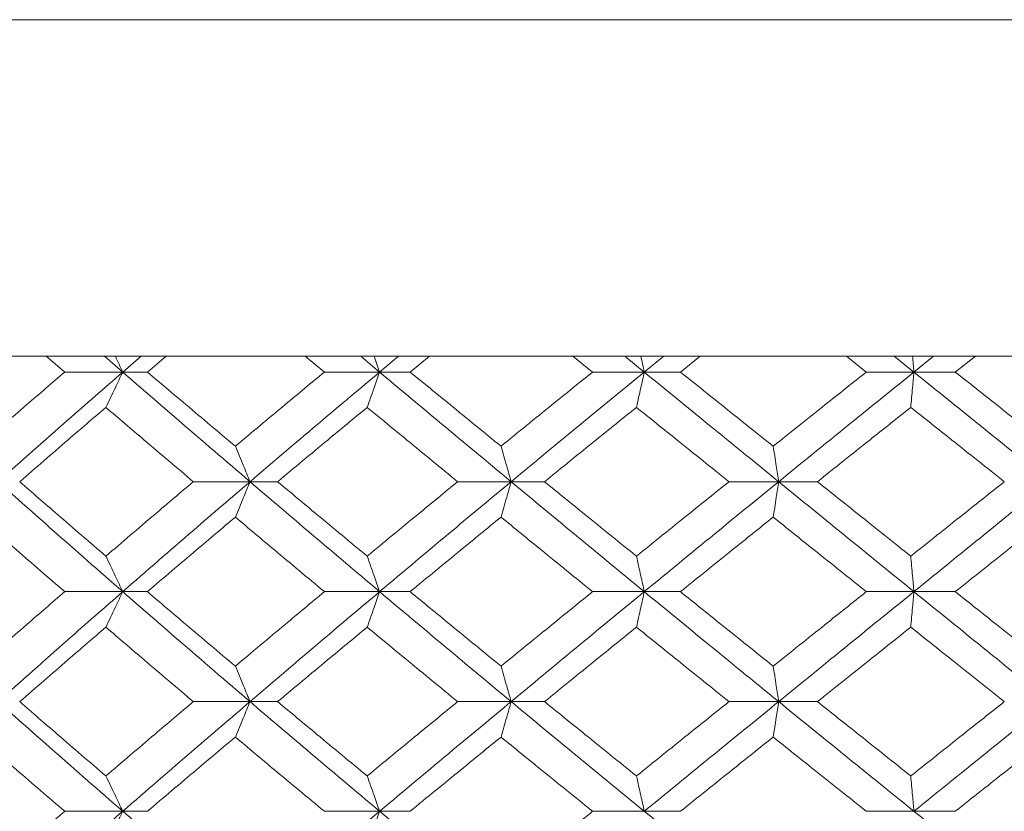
# Model space of a CAD drawing. Header units: inches. Extents: x -3.7 to 22.7, y -9.6 to 17.3.
# Tile 49 of 130: x -1.222 to -0.674, y 0.064 to 0.504. Entities that reach past the tile are written whole.
import ezdxf

# ---------------------------------------------------------------- set-up
doc = ezdxf.new("R2010")
doc.units = ezdxf.units.IN
doc.header["$MEASUREMENT"] = 0

msp = doc.modelspace()

# ---------------------------------------------------------------- linework, layer by layer
at = {"color": 7, "linetype": 'Continuous', "lineweight": 15}
for p, q in [((-1.44557, 0.50428), (0.19911, 0.50428)), ((0.10538, 0.31728), (-1.35184, 0.31728)), ((-1.19657, 0.30846), (-1.2068, 0.31728)), ((-1.1643, 0.30846), (-1.17441, 0.31728)), ((-1.1643, 0.30846), (-1.15406, 0.31728)), ((-1.15061, 0.30846), (-1.14015, 0.31728)), ((-1.05217, 0.30846), (-1.06281, 0.31728)), ((-1.0215, 0.30846), (-1.03201, 0.31728)), ((-1.0215, 0.30846), (-1.01091, 0.31728)), ((-1.00452, 0.30846), (-0.99371, 0.31728)), ((-0.90307, 0.30846), (-0.91401, 0.31728)), ((-0.87434, 0.30846), (-0.88513, 0.31728)), ((-0.87434, 0.30846), (-0.86351, 0.31728)), ((-0.85425, 0.30846), (-0.84321, 0.31728)), ((-0.7509, 0.30846), (-0.76201, 0.31728)), ((-0.72444, 0.30846), (-0.73537, 0.31728)), ((-0.72444, 0.30846), (-0.71348, 0.31728)), ((-0.70145, 0.30846), (-0.69029, 0.31728)), ((-1.1643, 0.30846), (-1.19657, 0.30846)), ((-1.1643, 0.30846), (-1.15061, 0.30846)), ((-1.0215, 0.30846), (-1.05217, 0.30846)), ((-1.0215, 0.30846), (-1.00452, 0.30846)), ((-0.87434, 0.30846), (-0.90307, 0.30846)), ((-0.87434, 0.30846), (-0.85425, 0.30846)), ((-0.72444, 0.30846), (-0.7509, 0.30846)), ((-0.72444, 0.30846), (-0.70145, 0.30846)), ((-1.09354, 0.24751), (-1.12506, 0.24751)), ((-1.09354, 0.24751), (-1.07819, 0.24751)), ((-0.94837, 0.24751), (-0.97811, 0.24751)), ((-0.94837, 0.24751), (-0.9298, 0.24751)), ((-0.79963, 0.24751), (-0.82727, 0.24751)), ((-0.79963, 0.24751), (-0.77806, 0.24751)), ((-1.1643, 0.18638), (-1.19657, 0.18638)), ((-1.1643, 0.18638), (-1.15061, 0.18638)), ((-1.0215, 0.18638), (-1.05217, 0.18638)), ((-1.0215, 0.18638), (-1.00452, 0.18638)), ((-0.87434, 0.18638), (-0.90307, 0.18638)), ((-0.87434, 0.18638), (-0.85425, 0.18638)), ((-0.72444, 0.18638), (-0.7509, 0.18638)), ((-0.72444, 0.18638), (-0.70145, 0.18638)), ((-1.09354, 0.12526), (-1.12506, 0.12526)), ((-1.09354, 0.12526), (-1.07819, 0.12526)), ((-0.94837, 0.12526), (-0.97811, 0.12526)), ((-0.94837, 0.12526), (-0.9298, 0.12526)), ((-0.79963, 0.12526), (-0.82727, 0.12526)), ((-0.79963, 0.12526), (-0.77806, 0.12526)), ((-1.1643, 0.0643), (-1.19657, 0.0643)), ((-1.1643, 0.0643), (-1.15061, 0.0643)), ((-1.0215, 0.0643), (-1.05217, 0.0643)), ((-1.0215, 0.0643), (-1.00452, 0.0643)), ((-0.87434, 0.0643), (-0.90307, 0.0643)), ((-0.87434, 0.0643), (-0.85425, 0.0643)), ((-0.72444, 0.0643), (-0.7509, 0.0643)), ((-0.72444, 0.0643), (-0.70145, 0.0643))]:
    msp.add_line(p, q, dxfattribs=at)
for points, knots in [([(-1.16845, 0.31728), (-1.16844, 0.31725), (-1.16704, 0.31434), (-1.16566, 0.31139), (-1.1643, 0.30846)], [0, 0, 0, 0, 0.0107661, 1, 1, 1, 1]), ([(-1.02456, 0.31728), (-1.02455, 0.31725), (-1.02352, 0.31434), (-1.02251, 0.31139), (-1.0215, 0.30846)], [0, 0, 0, 0, 0.010766, 1, 1, 1, 1]), ([(-0.87627, 0.31728), (-0.87627, 0.31725), (-0.87562, 0.31434), (-0.87498, 0.31139), (-0.87434, 0.30846)], [0, 0, 0, 0, 0.0107661, 1, 1, 1, 1]), ([(-0.72521, 0.31728), (-0.72521, 0.31725), (-0.72495, 0.31434), (-0.72469, 0.31139), (-0.72444, 0.30846)], [0, 0, 0, 0, 0.010766, 1, 1, 1, 1]), ([(-1.24414, 0.26719), (-1.23531, 0.27491), (-1.21955, 0.28867), (-1.20359, 0.30242), (-1.19657, 0.30846)], [0, 0, 0, 0, 0.560339, 1, 1, 1, 1]), ([(-1.23357, 0.24751), (-1.22074, 0.2589), (-1.19785, 0.27924), (-1.17454, 0.29954), (-1.1643, 0.30846)], [0, 0, 0, 0, 0.5604576, 1, 1, 1, 1]), ([(-1.17367, 0.28883), (-1.17279, 0.29063), (-1.17103, 0.29424), (-1.1679, 0.30077), (-1.16567, 0.30554), (-1.1643, 0.30846)], [0, 0, 0, 0, 0.2791678, 0.5583356, 1, 1, 1, 1]), ([(-1.09354, 0.24751), (-1.10685, 0.2589), (-1.13058, 0.27924), (-1.154, 0.29954), (-1.1643, 0.30846)], [0, 0, 0, 0, 0.560458, 1, 1, 1, 1]), ([(-1.10169, 0.26719), (-1.11087, 0.27491), (-1.12724, 0.28867), (-1.14347, 0.30242), (-1.15061, 0.30846)], [0, 0, 0, 0, 0.560339, 1, 1, 1, 1]), ([(-1.10169, 0.26719), (-1.09249, 0.27491), (-1.07605, 0.28867), (-1.05947, 0.30242), (-1.05217, 0.30846)], [0, 0, 0, 0, 0.560339, 1, 1, 1, 1]), ([(-1.09354, 0.24751), (-1.08017, 0.2589), (-1.05632, 0.27924), (-1.03213, 0.29954), (-1.0215, 0.30846)], [0, 0, 0, 0, 0.560458, 1, 1, 1, 1]), ([(-1.0284, 0.28883), (-1.02776, 0.29063), (-1.02646, 0.29424), (-1.02416, 0.30077), (-1.02251, 0.30554), (-1.0215, 0.30846)], [0, 0, 0, 0, 0.2791678, 0.5583356, 1, 1, 1, 1]), ([(-0.94837, 0.24751), (-0.96209, 0.2589), (-0.98657, 0.27924), (-1.01084, 0.29954), (-1.0215, 0.30846)], [0, 0, 0, 0, 0.560458, 1, 1, 1, 1]), ([(-0.954, 0.26719), (-0.96346, 0.27491), (-0.98035, 0.28867), (-0.99714, 0.30242), (-1.00452, 0.30846)], [0, 0, 0, 0, 0.560339, 1, 1, 1, 1]), ([(-0.954, 0.26719), (-0.94452, 0.27491), (-0.9276, 0.28867), (-0.91056, 0.30242), (-0.90307, 0.30846)], [0, 0, 0, 0, 0.560339, 1, 1, 1, 1]), ([(-0.94837, 0.24751), (-0.9346, 0.2589), (-0.91004, 0.27924), (-0.88524, 0.29954), (-0.87434, 0.30846)], [0, 0, 0, 0, 0.560458, 1, 1, 1, 1]), ([(-0.8787, 0.28883), (-0.87829, 0.29063), (-0.87747, 0.29424), (-0.87602, 0.30077), (-0.87498, 0.30554), (-0.87434, 0.30846)], [0, 0, 0, 0, 0.279168, 0.558336, 1, 1, 1, 1]), ([(-0.79963, 0.24751), (-0.81362, 0.2589), (-0.83858, 0.27924), (-0.86343, 0.29954), (-0.87434, 0.30846)], [0, 0, 0, 0, 0.560458, 1, 1, 1, 1]), ([(-0.80269, 0.26719), (-0.81233, 0.27491), (-0.82954, 0.28867), (-0.8467, 0.30242), (-0.85425, 0.30846)], [0, 0, 0, 0, 0.560339, 1, 1, 1, 1]), ([(-0.80269, 0.26719), (-0.79303, 0.27491), (-0.7758, 0.28867), (-0.75851, 0.30242), (-0.7509, 0.30846)], [0, 0, 0, 0, 0.560339, 1, 1, 1, 1]), ([(-0.79963, 0.24751), (-0.78562, 0.2589), (-0.76061, 0.27924), (-0.73548, 0.29954), (-0.72444, 0.30846)], [0, 0, 0, 0, 0.560458, 1, 1, 1, 1]), ([(-0.72619, 0.28883), (-0.72603, 0.29063), (-0.7257, 0.29424), (-0.72511, 0.30077), (-0.72469, 0.30554), (-0.72444, 0.30846)], [0, 0, 0, 0, 0.279168, 0.558336, 1, 1, 1, 1]), ([(-0.64896, 0.24751), (-0.66307, 0.2589), (-0.68823, 0.27924), (-0.71338, 0.29954), (-0.72444, 0.30846)], [0, 0, 0, 0, 0.560458, 1, 1, 1, 1]), ([(-0.64941, 0.26719), (-0.65913, 0.27491), (-0.67647, 0.28867), (-0.69382, 0.30242), (-0.70145, 0.30846)], [0, 0, 0, 0, 0.560339, 1, 1, 1, 1]), ([(-1.22159, 0.24751), (-1.21269, 0.25523), (-1.19681, 0.26901), (-1.18074, 0.28278), (-1.17367, 0.28883)], [0, 0, 0, 0, 0.560274, 1, 1, 1, 1]), ([(-1.12506, 0.24751), (-1.13418, 0.25523), (-1.15046, 0.26901), (-1.16658, 0.28278), (-1.17367, 0.28883)], [0, 0, 0, 0, 0.560274, 1, 1, 1, 1]), ([(-1.07819, 0.24751), (-1.06893, 0.25523), (-1.0524, 0.26901), (-1.03573, 0.28278), (-1.0284, 0.28883)], [0, 0, 0, 0, 0.560274, 1, 1, 1, 1]), ([(-0.97811, 0.24751), (-0.98753, 0.25523), (-1.00435, 0.26901), (-1.02106, 0.28278), (-1.0284, 0.28883)], [0, 0, 0, 0, 0.560274, 1, 1, 1, 1]), ([(-0.9298, 0.24751), (-0.92028, 0.25523), (-0.9033, 0.26901), (-0.88621, 0.28278), (-0.8787, 0.28883)], [0, 0, 0, 0, 0.5602736, 1, 1, 1, 1]), ([(-0.82727, 0.24751), (-0.83689, 0.25523), (-0.85406, 0.26901), (-0.87117, 0.28278), (-0.8787, 0.28883)], [0, 0, 0, 0, 0.560274, 1, 1, 1, 1]), ([(-0.77806, 0.24751), (-0.76839, 0.25523), (-0.75112, 0.26901), (-0.7338, 0.28278), (-0.72619, 0.28883)], [0, 0, 0, 0, 0.560274, 1, 1, 1, 1]), ([(-0.67419, 0.24751), (-0.68391, 0.25523), (-0.70124, 0.26901), (-0.71857, 0.28278), (-0.72619, 0.28883)], [0, 0, 0, 0, 0.5602736, 1, 1, 1, 1]), ([(-1.10169, 0.26719), (-1.10093, 0.26539), (-1.0994, 0.26178), (-1.09668, 0.25523), (-1.09474, 0.25044), (-1.09354, 0.24751)], [0, 0, 0, 0, 0.27887, 0.557739, 1, 1, 1, 1]), ([(-0.954, 0.26719), (-0.95347, 0.26539), (-0.95242, 0.26178), (-0.95054, 0.25523), (-0.94919, 0.25044), (-0.94837, 0.24751)], [0, 0, 0, 0, 0.27887, 0.557739, 1, 1, 1, 1]), ([(-0.80269, 0.26719), (-0.8024, 0.26539), (-0.80183, 0.26178), (-0.80081, 0.25523), (-0.80008, 0.25044), (-0.79963, 0.24751)], [0, 0, 0, 0, 0.2788696, 0.5577393, 1, 1, 1, 1]), ([(-1.1643, 0.18638), (-1.17733, 0.1978), (-1.20061, 0.21818), (-1.2235, 0.23855), (-1.23357, 0.24751)], [0, 0, 0, 0, 0.560155, 1, 1, 1, 1]), ([(-1.17367, 0.2061), (-1.18266, 0.21384), (-1.19872, 0.22764), (-1.2146, 0.24144), (-1.22159, 0.24751)], [0, 0, 0, 0, 0.560136, 1, 1, 1, 1]), ([(-1.17367, 0.2061), (-1.16464, 0.21384), (-1.14852, 0.22764), (-1.13223, 0.24144), (-1.12506, 0.24751)], [0, 0, 0, 0, 0.560136, 1, 1, 1, 1]), ([(-1.1643, 0.18638), (-1.15118, 0.1978), (-1.12777, 0.21818), (-1.104, 0.23855), (-1.09354, 0.24751)], [0, 0, 0, 0, 0.560155, 1, 1, 1, 1]), ([(-1.10169, 0.2278), (-1.10093, 0.22961), (-1.0994, 0.23322), (-1.09668, 0.23977), (-1.09474, 0.24457), (-1.09354, 0.24751)], [0, 0, 0, 0, 0.278775, 0.557551, 1, 1, 1, 1]), ([(-1.0215, 0.18638), (-1.03503, 0.1978), (-1.05918, 0.21818), (-1.08305, 0.23855), (-1.09354, 0.24751)], [0, 0, 0, 0, 0.560155, 1, 1, 1, 1]), ([(-1.0284, 0.2061), (-1.03773, 0.21384), (-1.05439, 0.22764), (-1.07092, 0.24144), (-1.07819, 0.24751)], [0, 0, 0, 0, 0.560136, 1, 1, 1, 1]), ([(-1.0284, 0.2061), (-1.01905, 0.21384), (-1.00234, 0.22764), (-0.98551, 0.24144), (-0.97811, 0.24751)], [0, 0, 0, 0, 0.560136, 1, 1, 1, 1]), ([(-1.0215, 0.18638), (-1.00792, 0.1978), (-0.98366, 0.21818), (-0.95915, 0.23855), (-0.94837, 0.24751)], [0, 0, 0, 0, 0.560155, 1, 1, 1, 1]), ([(-0.954, 0.2278), (-0.95347, 0.22961), (-0.95242, 0.23322), (-0.95054, 0.23977), (-0.94919, 0.24457), (-0.94837, 0.24751)], [0, 0, 0, 0, 0.2787754, 0.5575509, 1, 1, 1, 1]), ([(-0.87434, 0.18638), (-0.88822, 0.1978), (-0.91298, 0.21818), (-0.93756, 0.23855), (-0.94837, 0.24751)], [0, 0, 0, 0, 0.560155, 1, 1, 1, 1]), ([(-0.8787, 0.2061), (-0.88826, 0.21384), (-0.90534, 0.22764), (-0.92233, 0.24144), (-0.9298, 0.24751)], [0, 0, 0, 0, 0.560136, 1, 1, 1, 1]), ([(-0.8787, 0.2061), (-0.86911, 0.21384), (-0.85201, 0.22764), (-0.83483, 0.24144), (-0.82727, 0.24751)], [0, 0, 0, 0, 0.560136, 1, 1, 1, 1]), ([(-0.87434, 0.18638), (-0.86044, 0.1978), (-0.83561, 0.21818), (-0.81062, 0.23855), (-0.79963, 0.24751)], [0, 0, 0, 0, 0.560155, 1, 1, 1, 1]), ([(-0.80269, 0.2278), (-0.8024, 0.22961), (-0.80183, 0.23322), (-0.80081, 0.23977), (-0.80008, 0.24457), (-0.79963, 0.24751)], [0, 0, 0, 0, 0.278775, 0.557551, 1, 1, 1, 1]), ([(-0.72444, 0.18638), (-0.7385, 0.1978), (-0.76361, 0.21818), (-0.78863, 0.23855), (-0.79963, 0.24751)], [0, 0, 0, 0, 0.560155, 1, 1, 1, 1]), ([(-0.72619, 0.2061), (-0.73588, 0.21384), (-0.75319, 0.22764), (-0.77046, 0.24144), (-0.77806, 0.24751)], [0, 0, 0, 0, 0.560136, 1, 1, 1, 1]), ([(-0.72619, 0.2061), (-0.71649, 0.21384), (-0.69917, 0.22764), (-0.68182, 0.24144), (-0.67419, 0.24751)], [0, 0, 0, 0, 0.560136, 1, 1, 1, 1]), ([(-0.72444, 0.18638), (-0.71036, 0.1978), (-0.68523, 0.21818), (-0.66004, 0.23855), (-0.64896, 0.24751)], [0, 0, 0, 0, 0.560155, 1, 1, 1, 1]), ([(-1.19657, 0.18638), (-1.2055, 0.19412), (-1.22145, 0.20792), (-1.23721, 0.22173), (-1.24414, 0.2278)], [0, 0, 0, 0, 0.560071, 1, 1, 1, 1]), ([(-1.15061, 0.18638), (-1.14152, 0.19412), (-1.12529, 0.20792), (-1.1089, 0.22173), (-1.10169, 0.2278)], [0, 0, 0, 0, 0.560071, 1, 1, 1, 1]), ([(-1.05217, 0.18638), (-1.06145, 0.19412), (-1.07803, 0.20792), (-1.09446, 0.22173), (-1.10169, 0.2278)], [0, 0, 0, 0, 0.560071, 1, 1, 1, 1]), ([(-1.00452, 0.18638), (-0.99512, 0.19412), (-0.97833, 0.20792), (-0.96144, 0.22173), (-0.954, 0.2278)], [0, 0, 0, 0, 0.5600706, 1, 1, 1, 1]), ([(-0.90307, 0.18638), (-0.9126, 0.19412), (-0.92963, 0.20792), (-0.94656, 0.22173), (-0.954, 0.2278)], [0, 0, 0, 0, 0.560071, 1, 1, 1, 1]), ([(-0.85425, 0.18638), (-0.84464, 0.19412), (-0.82749, 0.20792), (-0.81026, 0.22173), (-0.80269, 0.2278)], [0, 0, 0, 0, 0.560071, 1, 1, 1, 1]), ([(-0.7509, 0.18638), (-0.76058, 0.19412), (-0.77787, 0.20792), (-0.79511, 0.22173), (-0.80269, 0.2278)], [0, 0, 0, 0, 0.560071, 1, 1, 1, 1]), ([(-0.70145, 0.18638), (-0.69174, 0.19412), (-0.6744, 0.20792), (-0.65704, 0.22173), (-0.64941, 0.2278)], [0, 0, 0, 0, 0.560071, 1, 1, 1, 1]), ([(-1.17367, 0.2061), (-1.17279, 0.2043), (-1.17104, 0.20068), (-1.16791, 0.19412), (-1.16567, 0.18933), (-1.1643, 0.18638)], [0, 0, 0, 0, 0.278676, 0.557352, 1, 1, 1, 1]), ([(-1.0284, 0.2061), (-1.02776, 0.2043), (-1.02646, 0.20068), (-1.02416, 0.19412), (-1.02251, 0.18933), (-1.0215, 0.18638)], [0, 0, 0, 0, 0.278676, 0.557352, 1, 1, 1, 1]), ([(-0.8787, 0.2061), (-0.87829, 0.2043), (-0.87747, 0.20068), (-0.87602, 0.19412), (-0.87498, 0.18933), (-0.87434, 0.18638)], [0, 0, 0, 0, 0.278676, 0.557352, 1, 1, 1, 1]), ([(-0.72619, 0.2061), (-0.72603, 0.2043), (-0.7257, 0.20068), (-0.72511, 0.19412), (-0.72469, 0.18933), (-0.72444, 0.18638)], [0, 0, 0, 0, 0.278676, 0.557352, 1, 1, 1, 1]), ([(-1.24414, 0.14496), (-1.23531, 0.15269), (-1.21954, 0.1665), (-1.20359, 0.18031), (-1.19657, 0.18638)], [0, 0, 0, 0, 0.559933, 1, 1, 1, 1]), ([(-1.23357, 0.12526), (-1.22074, 0.13666), (-1.19784, 0.15703), (-1.17455, 0.17741), (-1.1643, 0.18638)], [0, 0, 0, 0, 0.559853, 1, 1, 1, 1]), ([(-1.17367, 0.16666), (-1.17279, 0.16847), (-1.17104, 0.17208), (-1.16791, 0.17864), (-1.16567, 0.18344), (-1.1643, 0.18638)], [0, 0, 0, 0, 0.278676, 0.557352, 1, 1, 1, 1]), ([(-1.09354, 0.12526), (-1.10684, 0.13666), (-1.1306, 0.15703), (-1.154, 0.17741), (-1.1643, 0.18638)], [0, 0, 0, 0, 0.559853, 1, 1, 1, 1]), ([(-1.10169, 0.14496), (-1.11087, 0.15269), (-1.12725, 0.1665), (-1.14347, 0.18031), (-1.15061, 0.18638)], [0, 0, 0, 0, 0.559933, 1, 1, 1, 1]), ([(-1.10169, 0.14496), (-1.09249, 0.15269), (-1.07605, 0.1665), (-1.05947, 0.18031), (-1.05217, 0.18638)], [0, 0, 0, 0, 0.559933, 1, 1, 1, 1]), ([(-1.09354, 0.12526), (-1.08018, 0.13666), (-1.0563, 0.15703), (-1.03214, 0.17741), (-1.0215, 0.18638)], [0, 0, 0, 0, 0.5598527, 1, 1, 1, 1]), ([(-1.0284, 0.16666), (-1.02776, 0.16847), (-1.02646, 0.17208), (-1.02416, 0.17864), (-1.02251, 0.18344), (-1.0215, 0.18638)], [0, 0, 0, 0, 0.278676, 0.5573521, 1, 1, 1, 1]), ([(-0.94837, 0.12526), (-0.96209, 0.13666), (-0.98659, 0.15703), (-1.01083, 0.17741), (-1.0215, 0.18638)], [0, 0, 0, 0, 0.559853, 1, 1, 1, 1]), ([(-0.954, 0.14496), (-0.96346, 0.15269), (-0.98036, 0.1665), (-0.99713, 0.18031), (-1.00452, 0.18638)], [0, 0, 0, 0, 0.559933, 1, 1, 1, 1]), ([(-0.954, 0.14496), (-0.94452, 0.15269), (-0.92759, 0.1665), (-0.91056, 0.18031), (-0.90307, 0.18638)], [0, 0, 0, 0, 0.559933, 1, 1, 1, 1]), ([(-0.94837, 0.12526), (-0.93461, 0.13666), (-0.91002, 0.15703), (-0.88525, 0.17741), (-0.87434, 0.18638)], [0, 0, 0, 0, 0.559853, 1, 1, 1, 1]), ([(-0.8787, 0.16666), (-0.87829, 0.16847), (-0.87747, 0.17208), (-0.87602, 0.17864), (-0.87498, 0.18344), (-0.87434, 0.18638)], [0, 0, 0, 0, 0.278676, 0.5573521, 1, 1, 1, 1]), ([(-0.79963, 0.12526), (-0.81362, 0.13666), (-0.8386, 0.15703), (-0.86342, 0.17741), (-0.87434, 0.18638)], [0, 0, 0, 0, 0.559853, 1, 1, 1, 1]), ([(-0.80269, 0.14496), (-0.81233, 0.15269), (-0.82955, 0.1665), (-0.8467, 0.18031), (-0.85425, 0.18638)], [0, 0, 0, 0, 0.559933, 1, 1, 1, 1]), ([(-0.80269, 0.14496), (-0.79304, 0.15269), (-0.7758, 0.1665), (-0.75851, 0.18031), (-0.7509, 0.18638)], [0, 0, 0, 0, 0.559933, 1, 1, 1, 1]), ([(-0.79963, 0.12526), (-0.78562, 0.13666), (-0.7606, 0.15703), (-0.73549, 0.17741), (-0.72444, 0.18638)], [0, 0, 0, 0, 0.559853, 1, 1, 1, 1]), ([(-0.72619, 0.16666), (-0.72603, 0.16847), (-0.7257, 0.17208), (-0.72511, 0.17864), (-0.72469, 0.18344), (-0.72444, 0.18638)], [0, 0, 0, 0, 0.278676, 0.5573521, 1, 1, 1, 1]), ([(-0.64896, 0.12526), (-0.66306, 0.13666), (-0.68825, 0.15703), (-0.71338, 0.17741), (-0.72444, 0.18638)], [0, 0, 0, 0, 0.559853, 1, 1, 1, 1]), ([(-0.64941, 0.14496), (-0.65913, 0.15269), (-0.67648, 0.1665), (-0.69382, 0.18031), (-0.70145, 0.18638)], [0, 0, 0, 0, 0.559933, 1, 1, 1, 1]), ([(-1.22159, 0.12526), (-1.21269, 0.13298), (-1.1968, 0.14678), (-1.18074, 0.16058), (-1.17367, 0.16666)], [0, 0, 0, 0, 0.559868, 1, 1, 1, 1]), ([(-1.12506, 0.12526), (-1.13418, 0.13298), (-1.15046, 0.14678), (-1.16658, 0.16058), (-1.17367, 0.16666)], [0, 0, 0, 0, 0.559868, 1, 1, 1, 1]), ([(-1.07819, 0.12526), (-1.06893, 0.13298), (-1.0524, 0.14678), (-1.03574, 0.16058), (-1.0284, 0.16666)], [0, 0, 0, 0, 0.559868, 1, 1, 1, 1]), ([(-0.97811, 0.12526), (-0.98753, 0.13298), (-1.00435, 0.14678), (-1.02105, 0.16058), (-1.0284, 0.16666)], [0, 0, 0, 0, 0.559868, 1, 1, 1, 1]), ([(-0.9298, 0.12526), (-0.92029, 0.13298), (-0.90329, 0.14678), (-0.88621, 0.16058), (-0.8787, 0.16666)], [0, 0, 0, 0, 0.559868, 1, 1, 1, 1]), ([(-0.82727, 0.12526), (-0.83689, 0.13298), (-0.85407, 0.14678), (-0.87117, 0.16058), (-0.8787, 0.16666)], [0, 0, 0, 0, 0.5598675, 1, 1, 1, 1]), ([(-0.77806, 0.12526), (-0.76839, 0.13298), (-0.75111, 0.14678), (-0.73381, 0.16058), (-0.72619, 0.16666)], [0, 0, 0, 0, 0.559868, 1, 1, 1, 1]), ([(-0.67419, 0.12526), (-0.6839, 0.13298), (-0.70125, 0.14678), (-0.71857, 0.16058), (-0.72619, 0.16666)], [0, 0, 0, 0, 0.559868, 1, 1, 1, 1]), ([(-1.10169, 0.14496), (-1.10093, 0.14316), (-1.0994, 0.13954), (-1.09668, 0.13299), (-1.09474, 0.1282), (-1.09354, 0.12526)], [0, 0, 0, 0, 0.2787754, 0.5575509, 1, 1, 1, 1]), ([(-0.954, 0.14496), (-0.95347, 0.14316), (-0.95242, 0.13954), (-0.95054, 0.13299), (-0.94919, 0.1282), (-0.94837, 0.12526)], [0, 0, 0, 0, 0.278775, 0.557551, 1, 1, 1, 1]), ([(-0.80269, 0.14496), (-0.8024, 0.14316), (-0.80183, 0.13954), (-0.80081, 0.13299), (-0.80008, 0.1282), (-0.79963, 0.12526)], [0, 0, 0, 0, 0.278775, 0.557551, 1, 1, 1, 1]), ([(-1.1643, 0.0643), (-1.17733, 0.07566), (-1.20062, 0.09596), (-1.22349, 0.1163), (-1.23357, 0.12526)], [0, 0, 0, 0, 0.5595503, 1, 1, 1, 1]), ([(-1.17367, 0.08394), (-1.18266, 0.09164), (-1.19873, 0.10541), (-1.2146, 0.11919), (-1.22159, 0.12526)], [0, 0, 0, 0, 0.55973, 1, 1, 1, 1]), ([(-1.17367, 0.08394), (-1.16464, 0.09164), (-1.14851, 0.10541), (-1.13223, 0.11919), (-1.12506, 0.12526)], [0, 0, 0, 0, 0.55973, 1, 1, 1, 1]), ([(-1.1643, 0.0643), (-1.15119, 0.07566), (-1.12775, 0.09596), (-1.104, 0.1163), (-1.09354, 0.12526)], [0, 0, 0, 0, 0.55955, 1, 1, 1, 1]), ([(-1.10169, 0.10557), (-1.10093, 0.10738), (-1.0994, 0.11099), (-1.09668, 0.11753), (-1.09474, 0.12232), (-1.09354, 0.12526)], [0, 0, 0, 0, 0.2788696, 0.5577393, 1, 1, 1, 1]), ([(-1.0215, 0.0643), (-1.03503, 0.07566), (-1.0592, 0.09596), (-1.08304, 0.1163), (-1.09354, 0.12526)], [0, 0, 0, 0, 0.55955, 1, 1, 1, 1]), ([(-1.0284, 0.08394), (-1.03773, 0.09164), (-1.0544, 0.10541), (-1.07091, 0.11919), (-1.07819, 0.12526)], [0, 0, 0, 0, 0.55973, 1, 1, 1, 1]), ([(-1.0284, 0.08394), (-1.01905, 0.09164), (-1.00233, 0.10541), (-0.98551, 0.11919), (-0.97811, 0.12526)], [0, 0, 0, 0, 0.55973, 1, 1, 1, 1]), ([(-1.0215, 0.0643), (-1.00792, 0.07566), (-0.98365, 0.09596), (-0.95916, 0.1163), (-0.94837, 0.12526)], [0, 0, 0, 0, 0.5595503, 1, 1, 1, 1]), ([(-0.954, 0.10557), (-0.95347, 0.10738), (-0.95242, 0.11099), (-0.95054, 0.11753), (-0.94919, 0.12232), (-0.94837, 0.12526)], [0, 0, 0, 0, 0.27887, 0.557739, 1, 1, 1, 1]), ([(-0.87434, 0.0643), (-0.88821, 0.07566), (-0.913, 0.09596), (-0.93755, 0.1163), (-0.94837, 0.12526)], [0, 0, 0, 0, 0.55955, 1, 1, 1, 1]), ([(-0.8787, 0.08394), (-0.88826, 0.09164), (-0.90534, 0.10541), (-0.92232, 0.11919), (-0.9298, 0.12526)], [0, 0, 0, 0, 0.55973, 1, 1, 1, 1]), ([(-0.8787, 0.08394), (-0.86912, 0.09164), (-0.852, 0.10541), (-0.83483, 0.11919), (-0.82727, 0.12526)], [0, 0, 0, 0, 0.55973, 1, 1, 1, 1]), ([(-0.87434, 0.0643), (-0.86044, 0.07566), (-0.83559, 0.09596), (-0.81063, 0.1163), (-0.79963, 0.12526)], [0, 0, 0, 0, 0.55955, 1, 1, 1, 1]), ([(-0.80269, 0.10557), (-0.8024, 0.10738), (-0.80183, 0.11099), (-0.80081, 0.11753), (-0.80008, 0.12232), (-0.79963, 0.12526)], [0, 0, 0, 0, 0.27887, 0.557739, 1, 1, 1, 1]), ([(-0.72444, 0.0643), (-0.7385, 0.07566), (-0.76362, 0.09596), (-0.78862, 0.1163), (-0.79963, 0.12526)], [0, 0, 0, 0, 0.55955, 1, 1, 1, 1]), ([(-0.72619, 0.08394), (-0.73588, 0.09164), (-0.7532, 0.10541), (-0.77046, 0.11919), (-0.77806, 0.12526)], [0, 0, 0, 0, 0.55973, 1, 1, 1, 1]), ([(-0.72619, 0.08394), (-0.71649, 0.09164), (-0.69916, 0.10541), (-0.68183, 0.11919), (-0.67419, 0.12526)], [0, 0, 0, 0, 0.55973, 1, 1, 1, 1]), ([(-0.72444, 0.0643), (-0.71036, 0.07566), (-0.68521, 0.09596), (-0.66005, 0.1163), (-0.64896, 0.12526)], [0, 0, 0, 0, 0.55955, 1, 1, 1, 1]), ([(-1.19657, 0.0643), (-1.2055, 0.072), (-1.22145, 0.08574), (-1.2372, 0.09951), (-1.24414, 0.10557)], [0, 0, 0, 0, 0.559665, 1, 1, 1, 1]), ([(-1.15061, 0.0643), (-1.14152, 0.072), (-1.12529, 0.08574), (-1.1089, 0.09951), (-1.10169, 0.10557)], [0, 0, 0, 0, 0.559665, 1, 1, 1, 1]), ([(-1.05217, 0.0643), (-1.06145, 0.072), (-1.07804, 0.08574), (-1.09446, 0.09951), (-1.10169, 0.10557)], [0, 0, 0, 0, 0.559665, 1, 1, 1, 1]), ([(-1.00452, 0.0643), (-0.99512, 0.072), (-0.97833, 0.08574), (-0.96144, 0.09951), (-0.954, 0.10557)], [0, 0, 0, 0, 0.559665, 1, 1, 1, 1]), ([(-0.90307, 0.0643), (-0.9126, 0.072), (-0.92963, 0.08574), (-0.94655, 0.09951), (-0.954, 0.10557)], [0, 0, 0, 0, 0.559665, 1, 1, 1, 1]), ([(-0.85425, 0.0643), (-0.84464, 0.072), (-0.82748, 0.08574), (-0.81027, 0.09951), (-0.80269, 0.10557)], [0, 0, 0, 0, 0.559665, 1, 1, 1, 1]), ([(-0.7509, 0.0643), (-0.76058, 0.072), (-0.77787, 0.08574), (-0.7951, 0.09951), (-0.80269, 0.10557)], [0, 0, 0, 0, 0.559665, 1, 1, 1, 1]), ([(-0.70145, 0.0643), (-0.69174, 0.072), (-0.67439, 0.08574), (-0.65705, 0.09951), (-0.64941, 0.10557)], [0, 0, 0, 0, 0.5596645, 1, 1, 1, 1]), ([(-1.17367, 0.08394), (-1.17279, 0.08213), (-1.17103, 0.07852), (-1.1679, 0.072), (-1.16567, 0.06723), (-1.1643, 0.0643)], [0, 0, 0, 0, 0.279168, 0.558336, 1, 1, 1, 1]), ([(-1.0284, 0.08394), (-1.02776, 0.08213), (-1.02646, 0.07852), (-1.02416, 0.072), (-1.02251, 0.06723), (-1.0215, 0.0643)], [0, 0, 0, 0, 0.279168, 0.558336, 1, 1, 1, 1]), ([(-0.8787, 0.08394), (-0.87829, 0.08213), (-0.87747, 0.07852), (-0.87602, 0.072), (-0.87498, 0.06723), (-0.87434, 0.0643)], [0, 0, 0, 0, 0.279168, 0.558336, 1, 1, 1, 1]), ([(-0.72619, 0.08394), (-0.72603, 0.08213), (-0.7257, 0.07852), (-0.72511, 0.072), (-0.72469, 0.06723), (-0.72444, 0.0643)], [0, 0, 0, 0, 0.279168, 0.558336, 1, 1, 1, 1]), ([(-1.24414, 0.02319), (-1.23531, 0.03085), (-1.21954, 0.04454), (-1.2036, 0.05826), (-1.19657, 0.0643)], [0, 0, 0, 0, 0.559527, 1, 1, 1, 1]), ([(-1.23357, 0.00368), (-1.22075, 0.01497), (-1.19782, 0.03514), (-1.17455, 0.05538), (-1.1643, 0.0643)], [0, 0, 0, 0, 0.559248, 1, 1, 1, 1]), ([(-1.17367, 0.04471), (-1.17279, 0.04651), (-1.17103, 0.05011), (-1.1679, 0.05662), (-1.16566, 0.06139), (-1.1643, 0.0643)], [0, 0, 0, 0, 0.279356, 0.558712, 1, 1, 1, 1]), ([(-1.09354, 0.00368), (-1.10684, 0.01497), (-1.13061, 0.03514), (-1.15399, 0.05538), (-1.1643, 0.0643)], [0, 0, 0, 0, 0.559248, 1, 1, 1, 1]), ([(-1.09354, 0.00368), (-1.08018, 0.01497), (-1.05629, 0.03514), (-1.03214, 0.05538), (-1.0215, 0.0643)], [0, 0, 0, 0, 0.559248, 1, 1, 1, 1]), ([(-1.0284, 0.04471), (-1.02775, 0.04651), (-1.02646, 0.05011), (-1.02415, 0.05662), (-1.02251, 0.06139), (-1.0215, 0.0643)], [0, 0, 0, 0, 0.279356, 0.5587121, 1, 1, 1, 1]), ([(-0.94837, 0.00368), (-0.96208, 0.01497), (-0.9866, 0.03514), (-1.01083, 0.05538), (-1.0215, 0.0643)], [0, 0, 0, 0, 0.559248, 1, 1, 1, 1]), ([(-0.954, 0.02319), (-0.94452, 0.03085), (-0.92758, 0.04454), (-0.91057, 0.05826), (-0.90307, 0.0643)], [0, 0, 0, 0, 0.559527, 1, 1, 1, 1]), ([(-0.79963, 0.00368), (-0.81361, 0.01497), (-0.83861, 0.03514), (-0.86341, 0.05538), (-0.87434, 0.0643)], [0, 0, 0, 0, 0.559248, 1, 1, 1, 1]), ([(-0.64896, 0.00368), (-0.66306, 0.01497), (-0.68826, 0.03514), (-0.71337, 0.05538), (-0.72444, 0.0643)], [0, 0, 0, 0, 0.559248, 1, 1, 1, 1])]:
    msp.add_open_spline(points, degree=3, knots=knots, dxfattribs=at)

doc.saveas('drawing.dxf')
